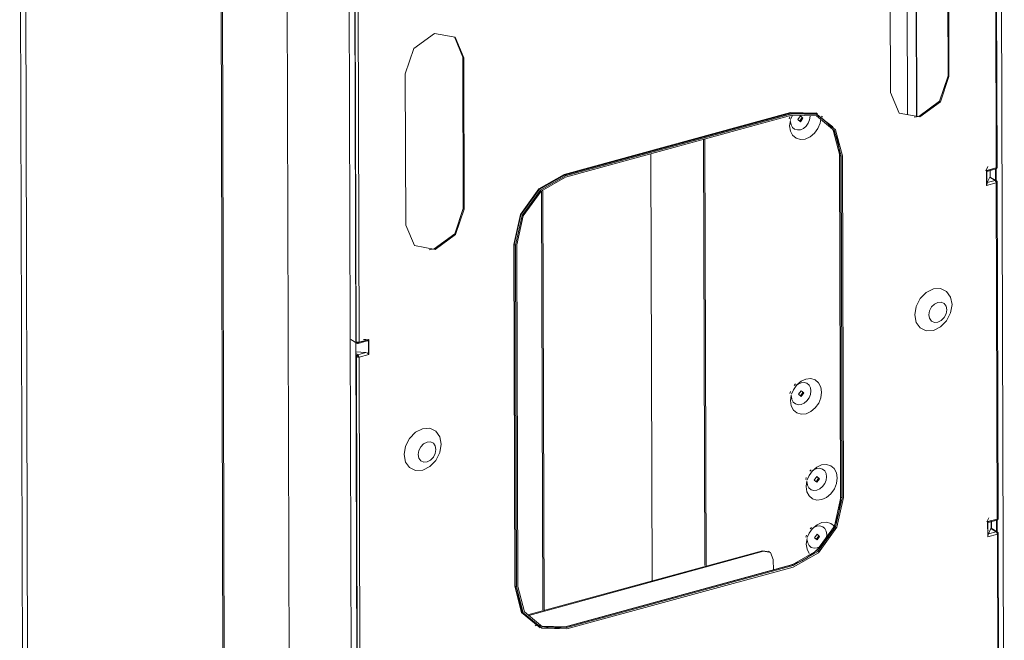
# Model space of a CAD drawing. Header units: millimetres. Extents: x 37142 to 74566, y 2709 to 34045.
# Tile 33 of 58: x 70935 to 71437, y 20026 to 20342. Entities that reach past the tile are written whole.
import ezdxf

# ---------------------------------------------------------------- set-up
doc = ezdxf.new("R2010")
doc.units = ezdxf.units.MM
doc.layers.add('G-XREF-____-OTLN', color=8, linetype='Continuous', lineweight=9)
doc.layers.add('M-EQPM-____-OTLN', color=50, linetype='Continuous', lineweight=20)

# ---------------------------------------------------------------- blocks, each defined once
blk = doc.blocks.new('City Class FR - City Class F_iam-1558930-3D Вент Right')
at = {"layer": 'G-XREF-____-OTLN'}
for p, q in [((4014.98, 20503.85), (4016.87, 19862.96)), ((4017.59, 20500.5), (4019.48, 19859.61)), ((4514.79, 20495.54), (4516.68, 19854.66)), ((4119.2, 19801.75), (4117.31, 20442.64)), ((4119.86, 19801.2), (4117.97, 20443.56)), ((4512.59, 20266.73), (4512.08, 20437.97)), ((4513.02, 20266.9), (4512.52, 20438.47)), ((4153, 19782.14), (4151.11, 20423.03)), ((4184.55, 19763.83), (4182.66, 20404.72)), ((4471.9, 20292.96), (4471.58, 20401.48)), ((4471.86, 20401.68), (4472.18, 20292.91)), ((4467.3, 20293.82), (4466.99, 20398.11)), ((4488.02, 20313.48), (4487.79, 20390.57)), ((4488.24, 20390.31), (4488.47, 20313.22)), ((4458.73, 20305.09), (4458.5, 20382.17)), ((4186.22, 20178.16), (4185.69, 20356.97)), ((4186.5, 20178.04), (4186, 20349.28)), ((4187.39, 20349.18), (4187.89, 20177.94)), ((4240.76, 20323.01), (4236.51, 20333.39)), ((4240.99, 20245.93), (4240.76, 20323.01)), ((4241.21, 20322.75), (4240.76, 20323.01)), ((4241.21, 20322.75), (4241.44, 20245.67)), ((4211.7, 20237.54), (4211.47, 20314.62)), ((4488.47, 20313.22), (4488.02, 20313.48)), ((4407.74, 20294.82), (4292.4, 20263.28)), ((4292.52, 20263.03), (4407.85, 20294.57)), ((4293.14, 20262.67), (4408.47, 20294.21)), ((4408.47, 20294.21), (4407.85, 20294.57)), ((4420.57, 20294.63), (4421.53, 20294.22)), ((4293.14, 20261.94), (4408.48, 20293.48)), ((4407.38, 20292.66), (4407.07, 20291.66)), ((4407.67, 20290.85), (4407.28, 20288.02)), ((4408.71, 20293.48), (4407.81, 20291.35)), ((4412.36, 20290.44), (4413.63, 20292.25)), ((4424.12, 20292.58), (4423.5, 20292.94)), ((4364.13, 20064.19), (4363.49, 20281.17)), ((4364.8, 20063.41), (4364.16, 20281.36)), ((4337.21, 20055.86), (4336.57, 20273.81)), ((4432.71, 20273.17), (4432.73, 20273.24)), ((4432.71, 20273.17), (4433.23, 20099.18)), ((4433.4, 20098.96), (4432.89, 20272.95)), ((4432.89, 20272.95), (4433.51, 20272.59)), ((4434.02, 20098.6), (4433.51, 20272.59)), ((4434.17, 20272.77), (4434.68, 20098.78)), ((4508.28, 20267.35), (4507.28, 20265.24)), ((4507.28, 20265.23), (4507.28, 20265.23)), ((4507.67, 20265.39), (4512.59, 20266.73)), ((4507.69, 20257.68), (4507.67, 20265.39)), ((4507.78, 20258.04), (4507.75, 20265.13)), ((4507.88, 20264.89), (4512.29, 20266.1)), ((4508, 20265.04), (4510.96, 20265.85)), ((4509.51, 20265.53), (4509.52, 20261.74)), ((4509.55, 20261.72), (4509.54, 20265.53)), ((4509.54, 20265.53), (4509.55, 20261.77)), ((4512.14, 20260.15), (4512.12, 20266.11)), ((4512.42, 20266.18), (4512.59, 20266.73)), ((4512.59, 20259.03), (4512.57, 20266.73)), ((4293.14, 20262.67), (4292.52, 20263.03)), ((4507.68, 20260.36), (4508.02, 20261.05)), ((4512.61, 20259.03), (4507.69, 20257.68)), ((4509.3, 20261.86), (4508.02, 20259.17)), ((4512.04, 20260.27), (4508.02, 20259.17)), ((4509.3, 20261.86), (4512.04, 20260.27)), ((4512.55, 20260.22), (4509.46, 20262.01)), ((4512.61, 20259.03), (4513.01, 20259.46)), ((4513.11, 20087.79), (4512.61, 20259.03)), ((4513.03, 20259.53), (4512.87, 20259.58)), ((4513.55, 20087.95), (4513.05, 20259.52)), ((4281.51, 20041.59), (4280.88, 20254.93)), ((4282.19, 20040.82), (4281.55, 20254.93)), ((4241.44, 20245.67), (4240.99, 20245.93)), ((4266.71, 20227.6), (4267.23, 20053.61)), ((4267.5, 20053.59), (4266.99, 20227.58)), ((4266.99, 20227.58), (4267.61, 20227.22)), ((4268.12, 20053.23), (4267.61, 20227.22)), ((4268.78, 20053.41), (4268.27, 20227.4)), ((4183.74, 20179.2), (4186.83, 20177.4)), ((4187.46, 20177.27), (4192.01, 20178.51)), ((4187.89, 20177.94), (4192.81, 20179.29)), ((4189.17, 20177.85), (4191.36, 20178.45)), ((4191.47, 20179.18), (4190.17, 20179.28)), ((4191.64, 20179.17), (4191.67, 20179.17)), ((4192.47, 20178.99), (4192.06, 20179.11)), ((4192.91, 20178.9), (4192.55, 20179.09)), ((4192.66, 20178.97), (4192.68, 20171.88)), ((4192.81, 20179.29), (4192.83, 20171.58)), ((4186.75, 19999.22), (4186.22, 20178.02)), ((4186.75, 20177.46), (4186.5, 20178.04)), ((4186.62, 20177.77), (4187.33, 20177.35)), ((4187.33, 20177.35), (4186.82, 20177.41)), ((4191.37, 20172.58), (4186.24, 20172.95)), ((4187.35, 20171.48), (4186.24, 20172.12)), ((4187.03, 19999.1), (4186.53, 20170.34)), ((4186.77, 20171.08), (4187.35, 20170.75)), ((4191.37, 20172.58), (4187.35, 20171.48)), ((4192.83, 20171.58), (4187.92, 20170.23)), ((4187.92, 20170.23), (4188.42, 19999)), ((4192.57, 20172.4), (4192.93, 20172.79)), ((4410.32, 20156.61), (4409.61, 20155.84)), ((4407.8, 20152.72), (4407.48, 20151.71)), ((4408.08, 20150.91), (4407.7, 20148.08)), ((4412.77, 20150.5), (4414.04, 20152.31)), ((4415.78, 20108.98), (4415.47, 20107.98)), ((4418.31, 20112.88), (4417.6, 20112.11)), ((4422.02, 20108.58), (4420.79, 20106.77)), ((4416.06, 20107.18), (4415.68, 20104.34)), ((4433.4, 20098.96), (4433.25, 20099.26)), ((4433.4, 20098.96), (4434.02, 20098.6)), ((4508.81, 20088.4), (4507.81, 20086.3)), ((4418.4, 20083.51), (4417.68, 20082.74)), ((4507.81, 20086.29), (4507.81, 20086.29)), ((4508.2, 20086.45), (4513.11, 20087.79)), ((4508.22, 20078.74), (4508.2, 20086.45)), ((4508.3, 20079.1), (4508.28, 20086.19)), ((4508.4, 20085.95), (4512.82, 20087.15)), ((4508.53, 20086.1), (4511.49, 20086.91)), ((4510.04, 20086.58), (4510.05, 20082.79)), ((4510.08, 20082.78), (4510.07, 20086.59)), ((4510.07, 20086.59), (4510.08, 20082.83)), ((4512.67, 20081.21), (4512.65, 20087.17)), ((4512.95, 20087.24), (4513.11, 20087.79)), ((4513.12, 20080.08), (4513.1, 20087.79)), ((4415.87, 20079.62), (4415.55, 20078.61)), ((4422.11, 20079.21), (4420.87, 20077.41)), ((4426.04, 20078.49), (4426.2, 20079.94)), ((4508.21, 20081.42), (4508.54, 20082.11)), ((4513.14, 20080.08), (4508.22, 20078.74)), ((4509.83, 20082.92), (4508.55, 20080.23)), ((4512.57, 20081.33), (4508.55, 20080.23)), ((4509.83, 20082.92), (4512.57, 20081.33)), ((4513.08, 20081.28), (4509.99, 20083.07)), ((4513.14, 20080.08), (4513.54, 20080.52)), ((4513.64, 19908.85), (4513.14, 20080.08)), ((4513.56, 20080.58), (4513.4, 20080.64)), ((4514.08, 19909.01), (4513.57, 20080.58)), ((4416.15, 20077.81), (4415.77, 20074.98)), ((4273.98, 20038.96), (4393.55, 20071.66)), ((4274.33, 20038.67), (4394.01, 20071.39)), ((4393.55, 20071.66), (4397.06, 20071)), ((4393.55, 20071.66), (4394.01, 20071.39)), ((4397.03, 20071.08), (4396.58, 20071.34)), ((4408.27, 20064.47), (4292.94, 20032.93)), ((4293.2, 20032.88), (4408.53, 20064.42)), ((4293.82, 20032.52), (4409.15, 20064.06)), ((4409.16, 20063.33), (4293.82, 20031.79)), ((4398.98, 20067.24), (4398.99, 20061.81)), ((4408.53, 20064.42), (4408.14, 20064.39)), ((4408.53, 20064.42), (4409.15, 20064.06)), ((4267.5, 20053.59), (4268.12, 20053.23)), ((4276.73, 20035.26), (4277.96, 20034.48)), ((4277.56, 20033.78), (4278.18, 20033.42)), ((4280.83, 20033.14), (4293.2, 20032.88)), ((4293.2, 20032.88), (4293.82, 20032.52))]:
    blk.add_line(p, q, dxfattribs=at)
for points in [[(4211.47, 20314.62, 0), (4215.79, 20327.49, 0), (4226.29, 20335.2, 0), (4236.82, 20333.24, 0), (4241.21, 20322.75, 0)], [(4488.47, 20313.22, 0), (4484.15, 20300.35, 0), (4473.65, 20292.64, 0), (4463.12, 20294.6, 0), (4458.73, 20305.09, 0)], [(4470.73, 20292.52, 0), (4473.2, 20292.9, 0), (4483.7, 20300.61, 0), (4488.02, 20313.48, 0)], [(4407.85, 20294.57, 0), (4407.77, 20294.67, 0), (4407.74, 20294.82, 0)], [(4421.44, 20294.19, 0), (4420.64, 20294.51, 0), (4407.74, 20294.82, 0)], [(4407.85, 20294.57, 0), (4420.67, 20294.26, 0), (4429.27, 20287.64, 0)], [(4408.47, 20294.21, 0), (4421.29, 20293.9, 0), (4430.7, 20286.05, 0), (4434.17, 20272.77, 0)], [(4407.28, 20288.02, 0), (4407.68, 20285.4, 0), (4408.82, 20283.25, 0), (4410.58, 20281.77, 0), (4412.8, 20281.12, 0), (4415.26, 20281.36, 0), (4417.71, 20282.47, 0), (4419.93, 20284.33, 0), (4421.68, 20286.76, 0), (4422.8, 20289.53, 0), (4423.14, 20291.44, 0)], [(4417.71, 20292.99, 0), (4417.47, 20291.22, 0), (4416.77, 20289.49, 0), (4415.68, 20287.97, 0), (4414.3, 20286.81, 0), (4412.77, 20286.12, 0), (4411.24, 20285.98, 0), (4409.85, 20286.38, 0), (4408.75, 20287.3, 0), (4408.05, 20288.64, 0), (4407.8, 20290.09, 0)], [(4433.51, 20272.59, 0), (4430.12, 20285.53, 0), (4420.96, 20293.18, 0), (4408.48, 20293.48, 0)], [(4414.08, 20291.99, 0), (4412.75, 20293.1, 0), (4411.43, 20291.27, 0)], [(4411.43, 20291.27, 0), (4412.76, 20290.16, 0), (4414.08, 20291.99, 0)], [(4423.09, 20292.24, 0), (4423.86, 20291.78, 0), (4424.59, 20291.27, 0), (4425.3, 20290.72, 0), (4425.99, 20290.13, 0), (4426.64, 20289.5, 0), (4427.27, 20288.84, 0), (4427.87, 20288.14, 0), (4428.44, 20287.41, 0), (4428.97, 20286.64, 0), (4429.47, 20285.84, 0), (4429.94, 20285.01, 0), (4430.38, 20284.14, 0), (4430.78, 20283.25, 0), (4431.14, 20282.33, 0), (4431.47, 20281.38, 0), (4431.76, 20280.41, 0), (4432.01, 20279.41, 0), (4432.23, 20278.39, 0), (4432.41, 20277.35, 0), (4432.54, 20276.29, 0), (4432.64, 20275.22, 0), (4432.7, 20274.13, 0), (4432.71, 20273.17, 0)], [(4432.89, 20272.95, 0), (4429.51, 20285.89, 0), (4428.7, 20287.11, 0)], [(4507.75, 20265.13, 0), (4507.72, 20265.26, 0), (4507.67, 20265.39, 0)], [(4507.75, 20265.13, 0), (4507.85, 20264.89, 0), (4508, 20265.04, 0)], [(4513, 20266.86, 0), (4512.98, 20266.78, 0), (4512.95, 20266.7, 0), (4512.92, 20266.62, 0), (4512.87, 20266.53, 0), (4512.82, 20266.46, 0), (4512.76, 20266.38, 0), (4512.69, 20266.32, 0), (4512.62, 20266.26, 0), (4512.55, 20266.21, 0), (4512.48, 20266.17, 0), (4512.41, 20266.14, 0), (4512.34, 20266.11, 0), (4512.32, 20266.11, 0)], [(4512.59, 20266.73, 0), (4513.01, 20266.81, 0), (4513.02, 20266.9, 0)], [(4292.4, 20263.28, 0), (4279.53, 20255.92, 0), (4270.12, 20242.86, 0), (4266.71, 20227.6, 0)], [(4266.99, 20227.58, 0), (4270.38, 20242.74, 0), (4279.72, 20255.72, 0), (4292.52, 20263.03, 0)], [(4267.61, 20227.22, 0), (4271, 20242.38, 0), (4280.34, 20255.36, 0), (4293.14, 20262.67, 0)], [(4268.27, 20227.4, 0), (4271.57, 20242.17, 0), (4280.68, 20254.81, 0), (4293.14, 20261.94, 0)], [(4292.52, 20263.03, 0), (4292.44, 20263.13, 0), (4292.4, 20263.28, 0)], [(4508.02, 20259.17, 0), (4507.87, 20258.68, 0), (4507.78, 20258.04, 0)], [(4509.55, 20261.77, 0), (4509.45, 20262.01, 0), (4509.3, 20261.86, 0)], [(4512.61, 20259.03, 0), (4512.44, 20259.77, 0), (4512.04, 20260.27, 0)], [(4512.55, 20260.22, 0), (4512.63, 20260.16, 0), (4512.87, 20259.58, 0)], [(4512.56, 20260.21, 0), (4512.69, 20260.11, 0), (4512.82, 20259.99, 0), (4512.92, 20259.85, 0), (4512.99, 20259.69, 0), (4513.03, 20259.54, 0)], [(4507.69, 20257.68, 0), (4507.75, 20257.86, 0), (4507.78, 20258.04, 0)], [(4241.44, 20245.67, 0), (4237.12, 20232.8, 0), (4226.62, 20225.08, 0), (4216.09, 20227.05, 0), (4211.7, 20237.54, 0)], [(4223.7, 20224.97, 0), (4226.17, 20225.35, 0), (4236.67, 20233.06, 0), (4240.99, 20245.93, 0)], [(4266.99, 20227.58, 0), (4266.86, 20227.61, 0), (4266.71, 20227.6, 0)], [(4490.05, 20197.02, 0), (4489.32, 20200.86, 0), (4487.25, 20203.72, 0), (4484.16, 20205.16, 0), (4480.53, 20204.98, 0), (4476.9, 20203.18, 0), (4473.82, 20200.06, 0), (4471.77, 20196.07, 0), (4471.05, 20191.82, 0)], [(4490.05, 20197.02, 0), (4489.34, 20192.77, 0), (4487.29, 20188.79, 0), (4484.21, 20185.66, 0), (4480.58, 20183.87, 0), (4476.94, 20183.68, 0), (4473.86, 20185.12, 0), (4471.79, 20187.98, 0), (4471.05, 20191.82, 0)], [(4478.26, 20191.87, 0), (4478.6, 20193.9, 0), (4479.58, 20195.8, 0), (4481.05, 20197.3, 0), (4482.79, 20198.16, 0), (4484.53, 20198.25, 0), (4486.01, 20197.56, 0), (4487, 20196.2, 0), (4487.35, 20194.36, 0)], [(4478.26, 20191.87, 0), (4478.62, 20190.03, 0), (4479.61, 20188.66, 0), (4481.08, 20187.97, 0), (4482.82, 20188.07, 0), (4484.56, 20188.93, 0), (4486.03, 20190.42, 0), (4487.01, 20192.33, 0), (4487.35, 20194.36, 0)], [(4191.36, 20178.45, 0), (4192.15, 20178.56, 0), (4192.66, 20178.97, 0)], [(4192.81, 20179.29, 0), (4192.74, 20179.12, 0), (4192.66, 20178.97, 0)], [(4186.5, 20178.04, 0), (4187.14, 20177.88, 0), (4187.89, 20177.94, 0)], [(4186.81, 20177.41, 0), (4186.94, 20177.35, 0), (4187.08, 20177.3, 0), (4187.22, 20177.28, 0), (4187.35, 20177.27, 0), (4187.43, 20177.27, 0)], [(4187.89, 20177.94, 0), (4187.57, 20177.35, 0), (4187.33, 20177.35, 0)], [(4186.53, 20170.34, 0), (4186.77, 20171.05, 0), (4187.35, 20171.48, 0)], [(4186.53, 20170.34, 0), (4187.17, 20170.17, 0), (4187.92, 20170.23, 0)], [(4187.35, 20170.75, 0), (4187.24, 20170.66, 0), (4187.19, 20170.52, 0)], [(4187.47, 20170.5, 0), (4187.32, 20170.48, 0), (4187.19, 20170.52, 0)], [(4187.35, 20171.48, 0), (4187.59, 20170.94, 0), (4187.92, 20170.23, 0)], [(4187.47, 20170.5, 0), (4187.4, 20170.64, 0), (4187.35, 20170.75, 0)], [(4192.68, 20171.88, 0), (4192.17, 20172.35, 0), (4191.37, 20172.58, 0)], [(4192.68, 20171.88, 0), (4192.76, 20171.72, 0), (4192.83, 20171.58, 0)], [(4423.6, 20152.42, 0), (4423.2, 20155.04, 0), (4422.07, 20157.2, 0), (4420.3, 20158.67, 0), (4418.08, 20159.32, 0), (4415.62, 20159.08, 0), (4413.17, 20157.98, 0), (4410.96, 20156.12, 0), (4409.2, 20153.68, 0), (4408.22, 20151.41, 0)], [(4410.62, 20155.73, 0), (4411.62, 20156.51, 0), (4413.15, 20157.2, 0), (4414.69, 20157.34, 0), (4416.07, 20156.94, 0), (4417.17, 20156.02, 0), (4417.88, 20154.68, 0), (4418.13, 20153.04, 0)], [(4407.7, 20148.08, 0), (4408.09, 20145.46, 0), (4409.23, 20143.3, 0), (4410.99, 20141.83, 0), (4413.21, 20141.18, 0), (4415.67, 20141.42, 0), (4418.13, 20142.52, 0), (4420.34, 20144.38, 0), (4422.09, 20146.82, 0), (4423.22, 20149.59, 0), (4423.6, 20152.42, 0)], [(4418.13, 20153.04, 0), (4417.89, 20151.28, 0), (4417.19, 20149.55, 0), (4416.09, 20148.03, 0), (4414.71, 20146.87, 0), (4413.18, 20146.18, 0), (4411.65, 20146.03, 0), (4410.27, 20146.44, 0), (4409.17, 20147.36, 0), (4408.46, 20148.7, 0), (4408.22, 20150.14, 0)], [(4414.49, 20152.05, 0), (4413.16, 20153.16, 0), (4411.85, 20151.33, 0)], [(4411.85, 20151.33, 0), (4413.17, 20150.22, 0), (4414.49, 20152.05, 0)], [(4210.8, 20120.65, 0), (4211.52, 20124.9, 0), (4213.57, 20128.89, 0), (4216.65, 20132.01, 0), (4220.28, 20133.81, 0), (4223.91, 20134, 0), (4227, 20132.55, 0), (4229.07, 20129.69, 0), (4229.8, 20125.85, 0)], [(4210.8, 20120.65, 0), (4211.54, 20116.81, 0), (4213.61, 20113.95, 0), (4216.69, 20112.51, 0), (4220.33, 20112.7, 0), (4223.96, 20114.49, 0), (4227.04, 20117.62, 0), (4229.09, 20121.6, 0), (4229.8, 20125.85, 0)], [(4227.1, 20123.19, 0), (4226.75, 20125.03, 0), (4225.76, 20126.39, 0), (4224.28, 20127.08, 0), (4222.54, 20126.99, 0), (4220.81, 20126.14, 0), (4219.34, 20124.64, 0), (4218.35, 20122.73, 0), (4218.01, 20120.7, 0)], [(4227.1, 20123.19, 0), (4226.76, 20121.16, 0), (4225.78, 20119.25, 0), (4224.31, 20117.75, 0), (4222.57, 20116.9, 0), (4220.83, 20116.81, 0), (4219.35, 20117.5, 0), (4218.36, 20118.87, 0), (4218.01, 20120.7, 0)], [(4431.58, 20108.69, 0), (4431.19, 20111.31, 0), (4430.05, 20113.46, 0), (4428.29, 20114.93, 0), (4426.07, 20115.58, 0), (4423.61, 20115.35, 0), (4421.15, 20114.24, 0), (4418.94, 20112.38, 0), (4417.19, 20109.95, 0), (4416.21, 20107.67, 0)], [(4418.6, 20111.99, 0), (4419.61, 20112.77, 0), (4421.14, 20113.46, 0), (4422.67, 20113.61, 0), (4424.06, 20113.2, 0), (4425.16, 20112.28, 0), (4425.86, 20110.94, 0), (4426.11, 20109.31, 0)], [(4415.68, 20104.34, 0), (4416.08, 20101.72, 0), (4417.21, 20099.57, 0), (4418.98, 20098.09, 0), (4421.2, 20097.44, 0), (4423.66, 20097.68, 0), (4426.11, 20098.79, 0), (4428.32, 20100.65, 0), (4430.08, 20103.08, 0), (4431.2, 20105.85, 0), (4431.58, 20108.69, 0)], [(4416.2, 20106.4, 0), (4416.44, 20104.96, 0), (4417.15, 20103.62, 0), (4418.25, 20102.7, 0), (4419.63, 20102.3, 0), (4421.17, 20102.45, 0), (4422.7, 20103.13, 0), (4424.08, 20104.29, 0), (4425.17, 20105.81, 0), (4425.87, 20107.54, 0), (4426.11, 20109.31, 0)], [(4422.47, 20108.31, 0), (4421.15, 20109.42, 0), (4419.83, 20107.59, 0)], [(4419.83, 20107.59, 0), (4421.16, 20106.48, 0), (4422.47, 20108.31, 0)], [(4433.23, 20099.18, 0), (4433.21, 20098.07, 0), (4433.16, 20096.94, 0), (4433.06, 20095.81, 0), (4432.92, 20094.67, 0), (4432.75, 20093.53, 0), (4432.53, 20092.38, 0), (4432.28, 20091.23, 0), (4431.98, 20090.08, 0), (4431.65, 20088.94, 0), (4431.28, 20087.8, 0), (4430.87, 20086.67, 0), (4430.43, 20085.55, 0), (4429.95, 20084.44, 0), (4429.44, 20083.34, 0), (4428.89, 20082.25, 0), (4428.31, 20081.18, 0), (4427.69, 20080.13, 0), (4427.05, 20079.1, 0), (4426.37, 20078.09, 0), (4425.67, 20077.1, 0), (4424.93, 20076.14, 0), (4424.17, 20075.2, 0), (4423.39, 20074.29, 0), (4422.58, 20073.41, 0), (4421.75, 20072.56, 0), (4420.89, 20071.75, 0), (4420.02, 20070.96, 0), (4419.13, 20070.21, 0), (4418.22, 20069.5, 0), (4417.29, 20068.82, 0), (4416.36, 20068.18, 0), (4415.4, 20067.58, 0), (4414.44, 20067.02, 0), (4413.47, 20066.5, 0), (4412.49, 20066.03, 0), (4411.51, 20065.59, 0), (4410.52, 20065.2, 0), (4409.53, 20064.85, 0), (4408.54, 20064.54, 0), (4408.27, 20064.47, 0)], [(4408.53, 20064.42, 0), (4421, 20071.55, 0), (4430.1, 20084.19, 0), (4433.4, 20098.96, 0)], [(4409.15, 20064.06, 0), (4421.62, 20071.19, 0), (4430.72, 20083.83, 0), (4434.02, 20098.6, 0)], [(4434.68, 20098.78, 0), (4431.29, 20083.62, 0), (4421.95, 20070.64, 0), (4409.16, 20063.33, 0)], [(4430.11, 20084.13, 0), (4428.37, 20085.57, 0), (4426.15, 20086.22, 0), (4423.7, 20085.98, 0), (4421.24, 20084.88, 0), (4419.03, 20083.02, 0), (4417.27, 20080.58, 0), (4416.29, 20078.31, 0)], [(4418.69, 20082.63, 0), (4419.69, 20083.41, 0), (4421.23, 20084.09, 0), (4422.76, 20084.24, 0), (4424.14, 20083.84, 0), (4425.24, 20082.92, 0), (4425.95, 20081.58, 0), (4426.2, 20079.94, 0)], [(4508.28, 20086.19, 0), (4508.25, 20086.31, 0), (4508.2, 20086.45, 0)], [(4508.28, 20086.19, 0), (4508.38, 20085.95, 0), (4508.53, 20086.1, 0)], [(4513.53, 20087.91, 0), (4513.51, 20087.84, 0), (4513.48, 20087.75, 0), (4513.45, 20087.67, 0), (4513.4, 20087.59, 0), (4513.35, 20087.51, 0), (4513.29, 20087.44, 0), (4513.22, 20087.38, 0), (4513.15, 20087.32, 0), (4513.08, 20087.27, 0), (4513.01, 20087.23, 0), (4512.93, 20087.2, 0), (4512.87, 20087.17, 0), (4512.85, 20087.16, 0)], [(4513.11, 20087.79, 0), (4513.53, 20087.87, 0), (4513.55, 20087.95, 0)], [(4422.56, 20078.95, 0), (4421.24, 20080.06, 0), (4419.92, 20078.23, 0)], [(4419.92, 20078.23, 0), (4421.24, 20077.12, 0), (4422.56, 20078.95, 0)], [(4508.22, 20078.74, 0), (4508.27, 20078.92, 0), (4508.3, 20079.1, 0)], [(4508.55, 20080.23, 0), (4508.4, 20079.74, 0), (4508.3, 20079.1, 0)], [(4510.08, 20082.83, 0), (4509.98, 20083.07, 0), (4509.83, 20082.92, 0)], [(4513.14, 20080.08, 0), (4512.97, 20080.83, 0), (4512.57, 20081.33, 0)], [(4513.08, 20081.28, 0), (4513.16, 20081.22, 0), (4513.4, 20080.64, 0)], [(4513.09, 20081.27, 0), (4513.22, 20081.17, 0), (4513.34, 20081.05, 0), (4513.44, 20080.9, 0), (4513.52, 20080.75, 0), (4513.56, 20080.6, 0)], [(4415.77, 20074.98, 0), (4416.16, 20072.36, 0), (4417.3, 20070.2, 0)], [(4416.29, 20077.04, 0), (4416.53, 20075.6, 0), (4417.24, 20074.26, 0), (4418.34, 20073.34, 0), (4419.72, 20072.93, 0), (4421.25, 20073.08, 0), (4422.52, 20073.61, 0)], [(4394.01, 20071.39, 0), (4397.52, 20070.74, 0), (4398.98, 20067.24, 0)], [(4267.5, 20053.59, 0), (4267.38, 20053.63, 0), (4267.23, 20053.61, 0)], [(4267.23, 20053.61, 0), (4270.72, 20040.24, 0), (4280.19, 20032.34, 0)], [(4280.38, 20032.46, 0), (4270.98, 20040.31, 0), (4267.5, 20053.59, 0)], [(4293.82, 20031.79, 0), (4281, 20032.1, 0), (4271.6, 20039.95, 0), (4268.12, 20053.23, 0)], [(4293.82, 20032.52, 0), (4281.33, 20032.82, 0), (4272.17, 20040.47, 0), (4268.78, 20053.41, 0)], [(4292.94, 20032.93, 0), (4291.95, 20032.68, 0), (4290.96, 20032.48, 0), (4289.98, 20032.32, 0), (4289, 20032.2, 0), (4288.03, 20032.13, 0), (4287.07, 20032.11, 0), (4286.12, 20032.13, 0), (4285.18, 20032.2, 0), (4284.26, 20032.31, 0), (4283.35, 20032.46, 0), (4282.45, 20032.66, 0), (4281.58, 20032.9, 0), (4280.72, 20033.19, 0), (4279.88, 20033.52, 0), (4279.07, 20033.89, 0), (4278.27, 20034.3, 0), (4277.96, 20034.48, 0)]]:
    blk.add_polyline3d(points, dxfattribs=at)
blk = doc.blocks.new('City Class FR - City Class 25 FR-1559149-3D Вент Right')
blk.add_blockref('City Class FR - City Class F_iam-1558930-3D Вент Right', (0, 0))

msp = doc.modelspace()

# ---------------------------------------------------------------- block references
at = {"layer": 'M-EQPM-____-OTLN'}
msp.add_blockref('City Class FR - City Class 25 FR-1559149-3D Вент Right', (66920.33, 0), dxfattribs=at)

doc.saveas('drawing.dxf')
